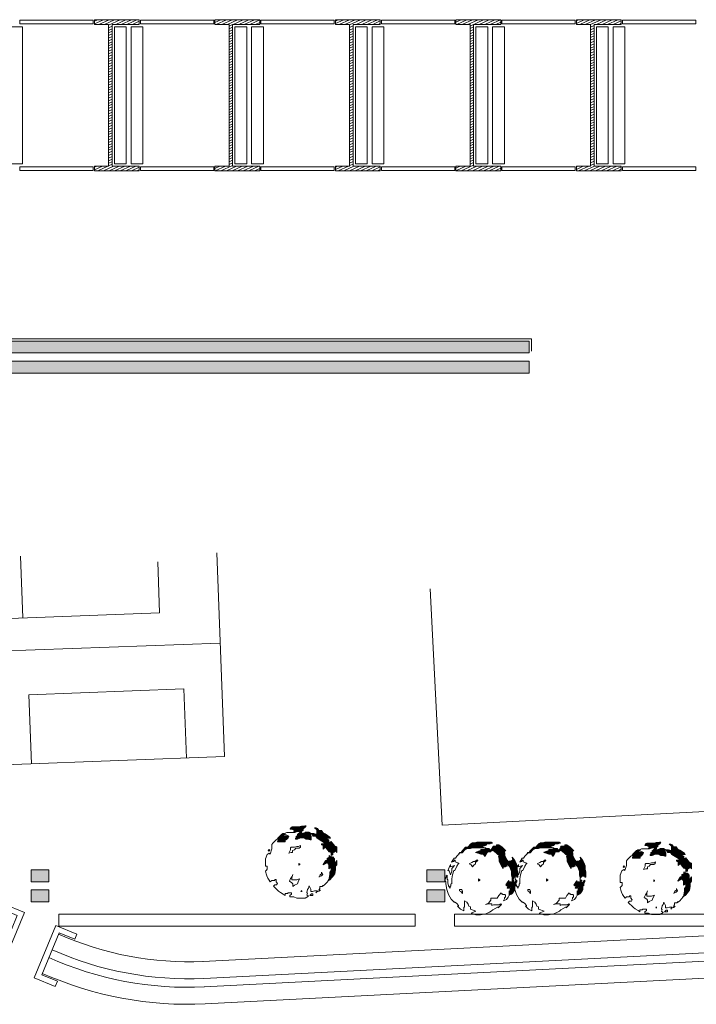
# Model space of a CAD drawing. Header units: millimetres. Extents: x -117530 to 51532, y -61772 to 24900.
# Tile 156 of 175: x -14446 to -8718, y -28950 to -20617. Entities that reach past the tile are written whole.
import ezdxf

# ---------------------------------------------------------------- set-up
doc = ezdxf.new("R2010")
doc.units = ezdxf.units.MM
doc.header["$LTSCALE"] = 254
doc.layers.add('drsn-maaiveld', color=7, linetype='Continuous', lineweight=0, true_color=0x0099ff)
for name, color, linetype, lineweight in [('HATCH_REACTORS', 7, 'Continuous', 0), ('LAYER21', 7, 'Continuous', 0), ('LAYER49', 7, 'Continuous', 0), ('LAYER90', 7, 'Continuous', 0)]:
    doc.layers.add(name, color=color, linetype=linetype, lineweight=lineweight)
pattern_1 = [(45.0000013, (10.607, -10.607), (10.60660195, -10.6066015), [])]
pattern_2 = [(25, (51640.213, -8690.187), (8.452365, -18.126156), [])]

# ---------------------------------------------------------------- blocks, each defined once
blk = doc.blocks.new('Group-1')
at = {"layer": 'HATCH_REACTORS', "linetype": 'Continuous', "lineweight": 0}
h = blk.add_hatch(dxfattribs=at)
h.set_pattern_fill('ARKEY_normaala_9_1', style=0, pattern_type=2)
h.set_pattern_definition(pattern_1)
h.paths.add_polyline_path([(-638940, -189028), (-638290, -189028), (-638290, -188884), (-638175, -188812), (-638059, -188683), (-637987, -188553), (-637999, -188548), (-638457, -188540), (-638388, -188318), (-638489, -188318), (-638590, -188390), (-638748, -188534), (-638863, -188649), (-638964, -188779), (-638969, -188798), (-638868, -188798), (-638940, -189028)])
h = blk.add_hatch(dxfattribs=at)
h.set_pattern_fill('ARKEY_normaala_9_1', style=0, pattern_type=2)
h.set_pattern_definition(pattern_1)
h.paths.add_polyline_path([(-634903, -189475), (-634803, -189590), (-634702, -189734), (-634572, -189866), (-634414, -189924), (-634409, -190120), (-634279, -190120), (-634279, -189948), (-634107, -189876), (-634107, -189703), (-633934, -189919), (-633934, -189444), (-634092, -189386), (-634222, -189254), (-634323, -189110), (-634423, -188995), (-634524, -189096), (-634596, -189168), (-634596, -189009), (-634596, -188865), (-634740, -188793), (-634740, -188707), (-634596, -188707), (-634467, -188707), (-634539, -188592), (-634711, -188491), (-634913, -188361), (-635115, -188232), (-635230, -188073), (-635463, -188073), (-635578, -187900), (-635693, -187828), (-635823, -187828), (-635679, -187958), (-635621, -188073), (-635621, -188376), (-635726, -188370), (-635895, -188318), (-636067, -188318), (-636283, -188217), (-636459, -188217), (-636571, -188217), (-636787, -188318), (-636960, -188318), (-636960, -188260), (-636888, -188203), (-636888, -188073), (-636787, -188073), (-636787, -187929), (-636629, -187800), (-636528, -187684), (-636869, -187693), (-637047, -187756), (-637695, -187756), (-637810, -187814), (-637884, -187944), (-637738, -187944), (-637637, -188016), (-637507, -188073), (-637609, -188236), (-637527, -188236), (-637325, -188164), (-637008, -188164), (-637109, -188280), (-637267, -188409), (-637267, -188553), (-637368, -188553), (-637368, -188683), (-637440, -188740), (-637440, -188798), (-637296, -188798), (-637051, -188697), (-636749, -188697), (-636547, -188798), (-636375, -188798), (-636187, -188856), (-636101, -188856), (-636101, -188553), (-636159, -188438), (-636303, -188308), (-636173, -188308), (-636058, -188380), (-635943, -188553), (-635710, -188553), (-635595, -188712), (-635393, -188841), (-635191, -188971), (-635019, -189072), (-634947, -189187), (-635220, -189187), (-635220, -189273), (-635076, -189345), (-635076, -189648), (-635004, -189576), (-634903, -189475)])
h = blk.add_hatch(dxfattribs=at)
h.set_pattern_fill('ARKEY_normaala_9_1', style=0, pattern_type=2)
h.set_pattern_definition(pattern_1)
h.paths.add_polyline_path([(-622467, -189525), (-621425, -189525), (-621483, -189506), (-621699, -189448), (-621468, -189362), (-621252, -189290), (-621252, -189204), (-620993, -189204), (-620862, -189138), (-620763, -189132), (-620878, -189045), (-621987, -189045), (-622217, -189117), (-622433, -189117), (-622594, -189189), (-622853, -189477), (-623026, -189477), (-623299, -189765), (-623415, -189938), (-623530, -189938), (-623605, -190062), (-623506, -189957), (-623333, -189957), (-623074, -189669), (-622913, -189597), (-622834, -189597), (-622697, -189597), (-622467, -189525)])
h = blk.add_hatch(dxfattribs=at)
h.set_pattern_fill('ARKEY_normaala_9_1', style=0, pattern_type=2)
h.set_pattern_definition(pattern_1)
h.paths.add_polyline_path([(-616707, -189525), (-615665, -189525), (-615723, -189506), (-615939, -189448), (-615708, -189362), (-615492, -189290), (-615492, -189204), (-615233, -189204), (-615102, -189138), (-615003, -189132), (-615118, -189045), (-616227, -189045), (-616457, -189117), (-616673, -189117), (-616834, -189189), (-617093, -189477), (-617266, -189477), (-617539, -189765), (-617655, -189938), (-617770, -189938), (-617845, -190062), (-617746, -189957), (-617573, -189957), (-617314, -189669), (-617153, -189597), (-617074, -189597), (-616937, -189597), (-616707, -189525)])
h = blk.add_hatch(dxfattribs=at)
h.set_pattern_fill('ARKEY_normaala_9_1', style=0, pattern_type=2)
h.set_pattern_definition(pattern_1)
h.paths.add_polyline_path([(-604875, -190857), (-604774, -190972), (-604673, -191116), (-604543, -191248), (-604385, -191306), (-604380, -191503), (-604251, -191503), (-604251, -191330), (-604078, -191258), (-604078, -191085), (-603905, -191301), (-603905, -190826), (-604063, -190768), (-604193, -190636), (-604294, -190492), (-604395, -190377), (-604495, -190478), (-604567, -190550), (-604567, -190392), (-604567, -190248), (-604711, -190176), (-604711, -190089), (-604567, -190089), (-604438, -190089), (-604510, -189974), (-604683, -189873), (-604884, -189744), (-605086, -189614), (-605201, -189456), (-605434, -189456), (-605549, -189283), (-605664, -189211), (-605794, -189211), (-605650, -189340), (-605592, -189456), (-605592, -189758), (-605697, -189752), (-605866, -189700), (-606039, -189700), (-606254, -189600), (-606430, -189600), (-606543, -189600), (-606759, -189700), (-606931, -189700), (-606931, -189643), (-606859, -189585), (-606859, -189456), (-606759, -189456), (-606759, -189312), (-606600, -189182), (-606499, -189067), (-606840, -189075), (-607018, -189139), (-607666, -189139), (-607781, -189196), (-607855, -189326), (-607709, -189326), (-607608, -189398), (-607479, -189456), (-607580, -189619), (-607498, -189619), (-607296, -189547), (-606979, -189547), (-607080, -189662), (-607239, -189792), (-607239, -189936), (-607339, -189936), (-607339, -190065), (-607411, -190123), (-607411, -190180), (-607267, -190180), (-607023, -190080), (-606720, -190080), (-606519, -190180), (-606346, -190180), (-606159, -190238), (-606072, -190238), (-606072, -189936), (-606130, -189820), (-606274, -189691), (-606144, -189691), (-606029, -189763), (-605914, -189936), (-605681, -189936), (-605566, -190094), (-605364, -190224), (-605163, -190353), (-604990, -190454), (-604918, -190569), (-605191, -190569), (-605191, -190656), (-605047, -190728), (-605047, -191030), (-604975, -190958), (-604875, -190857)])
h = blk.add_hatch(dxfattribs=at)
h.set_pattern_fill('ARKEY_normaala_9_1', style=0, pattern_type=2)
h.set_pattern_definition(pattern_1)
h.paths.add_polyline_path([(-621387, -190260), (-621185, -189885), (-620883, -189885), (-620883, -189770), (-620907, -189780), (-621051, -189578), (-621267, -189578), (-621243, -189612), (-621329, -189612), (-621473, -189684), (-621732, -189684), (-621732, -189770), (-621948, -189842), (-622179, -189928), (-621963, -189986), (-621747, -190058), (-621531, -190058), (-621387, -190260)])
h = blk.add_hatch(dxfattribs=at)
h.set_pattern_fill('ARKEY_normaala_9_1', style=0, pattern_type=2)
h.set_pattern_definition(pattern_1)
h.paths.add_polyline_path([(-619570, -190807), (-619339, -191097), (-619239, -191299), (-619138, -191544), (-619138, -191860), (-619080, -192062), (-619080, -192098), (-619018, -192028), (-618888, -191812), (-618888, -191928), (-618687, -191928), (-618687, -192028), (-618600, -192028), (-618600, -191582), (-618658, -191380), (-618658, -191064), (-618759, -190819), (-618859, -190617), (-619090, -190327), (-619032, -190603), (-619119, -190603), (-619205, -190660), (-619378, -190660), (-619378, -190790), (-619522, -190588), (-619623, -190370), (-619709, -190197), (-619709, -189981), (-619767, -189794), (-619623, -189794), (-619925, -189492), (-620230, -189290), (-620403, -189290), (-620403, -189405), (-620705, -189405), (-620907, -189780), (-620710, -189770), (-620405, -189972), (-620103, -190274), (-620247, -190274), (-620189, -190461), (-620189, -190677), (-620002, -191068), (-619858, -191270), (-619858, -191140), (-619685, -191140), (-619599, -191083), (-619529, -191083), (-619570, -190807)])
h = blk.add_hatch(dxfattribs=at)
h.set_pattern_fill('ARKEY_normaala_9_1', style=0, pattern_type=2)
h.set_pattern_definition(pattern_1)
h.paths.add_polyline_path([(-615627, -190260), (-615425, -189885), (-615123, -189885), (-615123, -189770), (-615147, -189780), (-615291, -189578), (-615507, -189578), (-615483, -189612), (-615569, -189612), (-615713, -189684), (-615972, -189684), (-615972, -189770), (-616188, -189842), (-616419, -189928), (-616203, -189986), (-615987, -190058), (-615771, -190058), (-615627, -190260)])
h = blk.add_hatch(dxfattribs=at)
h.set_pattern_fill('ARKEY_normaala_9_1', style=0, pattern_type=2)
h.set_pattern_definition(pattern_1)
h.paths.add_polyline_path([(-613810, -190807), (-613579, -191097), (-613479, -191299), (-613378, -191544), (-613378, -191860), (-613320, -192062), (-613320, -192098), (-613258, -192028), (-613128, -191812), (-613128, -191928), (-612927, -191928), (-612927, -192028), (-612840, -192028), (-612840, -191582), (-612898, -191380), (-612898, -191064), (-612999, -190819), (-613099, -190617), (-613330, -190327), (-613272, -190603), (-613359, -190603), (-613445, -190660), (-613618, -190660), (-613618, -190790), (-613762, -190588), (-613863, -190370), (-613949, -190197), (-613949, -189981), (-614007, -189794), (-613863, -189794), (-614165, -189492), (-614470, -189290), (-614643, -189290), (-614643, -189405), (-614945, -189405), (-615147, -189780), (-614950, -189770), (-614645, -189972), (-614343, -190274), (-614487, -190274), (-614429, -190461), (-614429, -190677), (-614242, -191068), (-614098, -191270), (-614098, -191140), (-613925, -191140), (-613839, -191083), (-613769, -191083), (-613810, -190807)])
h = blk.add_hatch(dxfattribs=at)
h.set_pattern_fill('ARKEY_normaala_9_1', style=0, pattern_type=2)
h.set_pattern_definition(pattern_1)
h.paths.add_polyline_path([(-608911, -190411), (-608261, -190411), (-608261, -190267), (-608146, -190195), (-608031, -190065), (-607959, -189936), (-607971, -189931), (-608429, -189922), (-608359, -189700), (-608460, -189700), (-608561, -189772), (-608719, -189916), (-608835, -190032), (-608935, -190161), (-608940, -190180), (-608839, -190180), (-608911, -190411)])
h = blk.add_hatch(dxfattribs=at)
h.set_pattern_fill('ARKEY_normaala_9_1', style=0, pattern_type=2)
h.set_pattern_definition(pattern_1)
h.paths.add_polyline_path([(-634414, -191450), (-634529, -191580), (-634529, -191868), (-634594, -192212), (-634658, -192303), (-634481, -192196), (-634279, -191966), (-634107, -191721), (-634049, -191388), (-634049, -191100), (-633934, -190970), (-633934, -190596), (-633991, -190682), (-634049, -190783), (-634135, -190840), (-634135, -190452), (-634279, -190293), (-634414, -190375), (-634414, -190500), (-634414, -190399), (-634587, -190200), (-634587, -190356), (-634759, -190428), (-634759, -190600), (-634889, -190600), (-635091, -190975), (-634759, -190773), (-634615, -190932), (-634615, -191090), (-634615, -191320), (-634529, -191263), (-634471, -191162), (-634414, -191076), (-634414, -191248), (-634414, -191450)])
h = blk.add_hatch(dxfattribs=at)
h.set_pattern_fill('ARKEY_normaala_9_1', style=0, pattern_type=2)
h.set_pattern_definition(pattern_1)
h.paths.add_polyline_path([(-604385, -192832), (-604500, -192962), (-604500, -193250), (-604565, -193594), (-604629, -193685), (-604452, -193579), (-604251, -193348), (-604078, -193104), (-604020, -192770), (-604020, -192482), (-603905, -192352), (-603905, -191978), (-603963, -192064), (-604020, -192165), (-604107, -192223), (-604107, -191834), (-604251, -191676), (-604385, -191757), (-604385, -191882), (-604385, -191781), (-604558, -191583), (-604558, -191738), (-604731, -191810), (-604731, -191983), (-604860, -191983), (-605062, -192357), (-604731, -192156), (-604587, -192314), (-604587, -192472), (-604587, -192703), (-604500, -192645), (-604443, -192544), (-604385, -192458), (-604385, -192631), (-604385, -192832)])
h = blk.add_hatch(dxfattribs=at)
h.set_pattern_fill('ARKEY_normaala_9_1', style=0, pattern_type=2)
h.set_pattern_definition(pattern_1)
h.paths.add_polyline_path([(-619167, -192868), (-619257, -193010), (-619234, -193010), (-619176, -193068), (-619176, -193212), (-619248, -193284), (-619248, -193370), (-619339, -193538), (-619090, -193413), (-618960, -193226), (-618859, -193068), (-618859, -192691), (-618787, -192748), (-618787, -192547), (-618687, -192388), (-618687, -192259), (-618845, -192374), (-618845, -192475), (-619032, -192475), (-618946, -192259), (-619061, -192259), (-619080, -192240), (-619080, -192508), (-619167, -192508), (-619167, -192408), (-619368, -192408), (-619368, -192292), (-619498, -192508), (-619627, -192652), (-619541, -192739), (-619426, -192739), (-619512, -192955), (-619325, -192955), (-619325, -192854), (-619167, -192739), (-619167, -192868)])
h = blk.add_hatch(dxfattribs=at)
h.set_pattern_fill('ARKEY_normaala_9_1', style=0, pattern_type=2)
h.set_pattern_definition(pattern_1)
h.paths.add_polyline_path([(-613407, -192868), (-613497, -193010), (-613474, -193010), (-613416, -193068), (-613416, -193212), (-613488, -193284), (-613488, -193370), (-613579, -193538), (-613330, -193413), (-613200, -193226), (-613099, -193068), (-613099, -192691), (-613027, -192748), (-613027, -192547), (-612927, -192388), (-612927, -192259), (-613085, -192374), (-613085, -192475), (-613272, -192475), (-613186, -192259), (-613301, -192259), (-613320, -192240), (-613320, -192508), (-613407, -192508), (-613407, -192408), (-613608, -192408), (-613608, -192292), (-613738, -192508), (-613867, -192652), (-613781, -192739), (-613666, -192739), (-613752, -192955), (-613565, -192955), (-613565, -192854), (-613407, -192739), (-613407, -192868)])
at = {"layer": 'HATCH_REACTORS', "color": 17, "lineweight": 0, "flags": 128}
for points in [[(-638940, -189028), (-638290, -189028), (-638290, -188884), (-638175, -188812), (-638059, -188683), (-637987, -188553), (-637999, -188548), (-638457, -188540), (-638388, -188318), (-638489, -188318), (-638590, -188390), (-638748, -188534), (-638863, -188649), (-638964, -188779), (-638969, -188798), (-638868, -188798), (-638940, -189028)], [(-634903, -189475), (-634803, -189590), (-634702, -189734), (-634572, -189866), (-634414, -189924), (-634409, -190120), (-634279, -190120), (-634279, -189948), (-634107, -189876), (-634107, -189703), (-633934, -189919), (-633934, -189444), (-634092, -189386), (-634222, -189254), (-634323, -189110), (-634423, -188995), (-634524, -189096), (-634596, -189168), (-634596, -189009), (-634596, -188865), (-634740, -188793), (-634740, -188707), (-634596, -188707), (-634467, -188707), (-634539, -188592), (-634711, -188491), (-634913, -188361), (-635115, -188232), (-635230, -188073), (-635463, -188073), (-635578, -187900), (-635693, -187828), (-635823, -187828), (-635679, -187958), (-635621, -188073), (-635621, -188376), (-635726, -188370), (-635895, -188318), (-636067, -188318), (-636283, -188217), (-636459, -188217), (-636571, -188217), (-636787, -188318), (-636960, -188318), (-636960, -188260), (-636888, -188203), (-636888, -188073), (-636787, -188073), (-636787, -187929), (-636629, -187800), (-636528, -187684), (-636869, -187693), (-637047, -187756), (-637695, -187756), (-637810, -187814), (-637884, -187944), (-637738, -187944), (-637637, -188016), (-637507, -188073), (-637609, -188236), (-637527, -188236), (-637325, -188164), (-637008, -188164), (-637109, -188280), (-637267, -188409), (-637267, -188553), (-637368, -188553), (-637368, -188683), (-637440, -188740), (-637440, -188798), (-637296, -188798), (-637051, -188697), (-636749, -188697), (-636547, -188798), (-636375, -188798), (-636187, -188856), (-636101, -188856), (-636101, -188553), (-636159, -188438), (-636303, -188308), (-636173, -188308), (-636058, -188380), (-635943, -188553), (-635710, -188553), (-635595, -188712), (-635393, -188841), (-635191, -188971), (-635019, -189072), (-634947, -189187), (-635220, -189187), (-635220, -189273), (-635076, -189345), (-635076, -189648), (-635004, -189576), (-634903, -189475)], [(-622467, -189525), (-621425, -189525), (-621483, -189506), (-621699, -189448), (-621468, -189362), (-621252, -189290), (-621252, -189204), (-620993, -189204), (-620862, -189138), (-620763, -189132), (-620878, -189045), (-621987, -189045), (-622217, -189117), (-622433, -189117), (-622594, -189189), (-622853, -189477), (-623026, -189477), (-623299, -189765), (-623415, -189938), (-623530, -189938), (-623605, -190062), (-623506, -189957), (-623333, -189957), (-623074, -189669), (-622913, -189597), (-622834, -189597), (-622697, -189597), (-622467, -189525)], [(-616707, -189525), (-615665, -189525), (-615723, -189506), (-615939, -189448), (-615708, -189362), (-615492, -189290), (-615492, -189204), (-615233, -189204), (-615102, -189138), (-615003, -189132), (-615118, -189045), (-616227, -189045), (-616457, -189117), (-616673, -189117), (-616834, -189189), (-617093, -189477), (-617266, -189477), (-617539, -189765), (-617655, -189938), (-617770, -189938), (-617845, -190062), (-617746, -189957), (-617573, -189957), (-617314, -189669), (-617153, -189597), (-617074, -189597), (-616937, -189597), (-616707, -189525)], [(-604875, -190857), (-604774, -190972), (-604673, -191116), (-604543, -191248), (-604385, -191306), (-604380, -191503), (-604251, -191503), (-604251, -191330), (-604078, -191258), (-604078, -191085), (-603905, -191301), (-603905, -190826), (-604063, -190768), (-604193, -190636), (-604294, -190492), (-604395, -190377), (-604495, -190478), (-604567, -190550), (-604567, -190392), (-604567, -190248), (-604711, -190176), (-604711, -190089), (-604567, -190089), (-604438, -190089), (-604510, -189974), (-604683, -189873), (-604884, -189744), (-605086, -189614), (-605201, -189456), (-605434, -189456), (-605549, -189283), (-605664, -189211), (-605794, -189211), (-605650, -189340), (-605592, -189456), (-605592, -189758), (-605697, -189752), (-605866, -189700), (-606039, -189700), (-606254, -189600), (-606430, -189600), (-606543, -189600), (-606759, -189700), (-606931, -189700), (-606931, -189643), (-606859, -189585), (-606859, -189456), (-606759, -189456), (-606759, -189312), (-606600, -189182), (-606499, -189067), (-606840, -189075), (-607018, -189139), (-607666, -189139), (-607781, -189196), (-607855, -189326), (-607709, -189326), (-607608, -189398), (-607479, -189456), (-607580, -189619), (-607498, -189619), (-607296, -189547), (-606979, -189547), (-607080, -189662), (-607239, -189792), (-607239, -189936), (-607339, -189936), (-607339, -190065), (-607411, -190123), (-607411, -190180), (-607267, -190180), (-607023, -190080), (-606720, -190080), (-606519, -190180), (-606346, -190180), (-606159, -190238), (-606072, -190238), (-606072, -189936), (-606130, -189820), (-606274, -189691), (-606144, -189691), (-606029, -189763), (-605914, -189936), (-605681, -189936), (-605566, -190094), (-605364, -190224), (-605163, -190353), (-604990, -190454), (-604918, -190569), (-605191, -190569), (-605191, -190656), (-605047, -190728), (-605047, -191030), (-604975, -190958), (-604875, -190857)], [(-621387, -190260), (-621185, -189885), (-620883, -189885), (-620883, -189770), (-620907, -189780), (-621051, -189578), (-621267, -189578), (-621243, -189612), (-621329, -189612), (-621473, -189684), (-621732, -189684), (-621732, -189770), (-621948, -189842), (-622179, -189928), (-621963, -189986), (-621747, -190058), (-621531, -190058), (-621387, -190260)], [(-619570, -190807), (-619339, -191097), (-619239, -191299), (-619138, -191544), (-619138, -191860), (-619080, -192062), (-619080, -192098), (-619018, -192028), (-618888, -191812), (-618888, -191928), (-618687, -191928), (-618687, -192028), (-618600, -192028), (-618600, -191582), (-618658, -191380), (-618658, -191064), (-618759, -190819), (-618859, -190617), (-619090, -190327), (-619032, -190603), (-619119, -190603), (-619205, -190660), (-619378, -190660), (-619378, -190790), (-619522, -190588), (-619623, -190370), (-619709, -190197), (-619709, -189981), (-619767, -189794), (-619623, -189794), (-619925, -189492), (-620230, -189290), (-620403, -189290), (-620403, -189405), (-620705, -189405), (-620907, -189780), (-620710, -189770), (-620405, -189972), (-620103, -190274), (-620247, -190274), (-620189, -190461), (-620189, -190677), (-620002, -191068), (-619858, -191270), (-619858, -191140), (-619685, -191140), (-619599, -191083), (-619529, -191083), (-619570, -190807)], [(-615627, -190260), (-615425, -189885), (-615123, -189885), (-615123, -189770), (-615147, -189780), (-615291, -189578), (-615507, -189578), (-615483, -189612), (-615569, -189612), (-615713, -189684), (-615972, -189684), (-615972, -189770), (-616188, -189842), (-616419, -189928), (-616203, -189986), (-615987, -190058), (-615771, -190058), (-615627, -190260)], [(-613810, -190807), (-613579, -191097), (-613479, -191299), (-613378, -191544), (-613378, -191860), (-613320, -192062), (-613320, -192098), (-613258, -192028), (-613128, -191812), (-613128, -191928), (-612927, -191928), (-612927, -192028), (-612840, -192028), (-612840, -191582), (-612898, -191380), (-612898, -191064), (-612999, -190819), (-613099, -190617), (-613330, -190327), (-613272, -190603), (-613359, -190603), (-613445, -190660), (-613618, -190660), (-613618, -190790), (-613762, -190588), (-613863, -190370), (-613949, -190197), (-613949, -189981), (-614007, -189794), (-613863, -189794), (-614165, -189492), (-614470, -189290), (-614643, -189290), (-614643, -189405), (-614945, -189405), (-615147, -189780), (-614950, -189770), (-614645, -189972), (-614343, -190274), (-614487, -190274), (-614429, -190461), (-614429, -190677), (-614242, -191068), (-614098, -191270), (-614098, -191140), (-613925, -191140), (-613839, -191083), (-613769, -191083), (-613810, -190807)], [(-608911, -190411), (-608261, -190411), (-608261, -190267), (-608146, -190195), (-608031, -190065), (-607959, -189936), (-607971, -189931), (-608429, -189922), (-608359, -189700), (-608460, -189700), (-608561, -189772), (-608719, -189916), (-608835, -190032), (-608935, -190161), (-608940, -190180), (-608839, -190180), (-608911, -190411)], [(-634414, -191450), (-634529, -191580), (-634529, -191868), (-634594, -192212), (-634658, -192303), (-634481, -192196), (-634279, -191966), (-634107, -191721), (-634049, -191388), (-634049, -191100), (-633934, -190970), (-633934, -190596), (-633991, -190682), (-634049, -190783), (-634135, -190840), (-634135, -190452), (-634279, -190293), (-634414, -190375), (-634414, -190500), (-634414, -190399), (-634587, -190200), (-634587, -190356), (-634759, -190428), (-634759, -190600), (-634889, -190600), (-635091, -190975), (-634759, -190773), (-634615, -190932), (-634615, -191090), (-634615, -191320), (-634529, -191263), (-634471, -191162), (-634414, -191076), (-634414, -191248), (-634414, -191450)], [(-604385, -192832), (-604500, -192962), (-604500, -193250), (-604565, -193594), (-604629, -193685), (-604452, -193579), (-604251, -193348), (-604078, -193104), (-604020, -192770), (-604020, -192482), (-603905, -192352), (-603905, -191978), (-603963, -192064), (-604020, -192165), (-604107, -192223), (-604107, -191834), (-604251, -191676), (-604385, -191757), (-604385, -191882), (-604385, -191781), (-604558, -191583), (-604558, -191738), (-604731, -191810), (-604731, -191983), (-604860, -191983), (-605062, -192357), (-604731, -192156), (-604587, -192314), (-604587, -192472), (-604587, -192703), (-604500, -192645), (-604443, -192544), (-604385, -192458), (-604385, -192631), (-604385, -192832)], [(-619167, -192868), (-619257, -193010), (-619234, -193010), (-619176, -193068), (-619176, -193212), (-619248, -193284), (-619248, -193370), (-619339, -193538), (-619090, -193413), (-618960, -193226), (-618859, -193068), (-618859, -192691), (-618787, -192748), (-618787, -192547), (-618687, -192388), (-618687, -192259), (-618845, -192374), (-618845, -192475), (-619032, -192475), (-618946, -192259), (-619061, -192259), (-619080, -192240), (-619080, -192508), (-619167, -192508), (-619167, -192408), (-619368, -192408), (-619368, -192292), (-619498, -192508), (-619627, -192652), (-619541, -192739), (-619426, -192739), (-619512, -192955), (-619325, -192955), (-619325, -192854), (-619167, -192739), (-619167, -192868)], [(-613407, -192868), (-613497, -193010), (-613474, -193010), (-613416, -193068), (-613416, -193212), (-613488, -193284), (-613488, -193370), (-613579, -193538), (-613330, -193413), (-613200, -193226), (-613099, -193068), (-613099, -192691), (-613027, -192748), (-613027, -192547), (-612927, -192388), (-612927, -192259), (-613085, -192374), (-613085, -192475), (-613272, -192475), (-613186, -192259), (-613301, -192259), (-613320, -192240), (-613320, -192508), (-613407, -192508), (-613407, -192408), (-613608, -192408), (-613608, -192292), (-613738, -192508), (-613867, -192652), (-613781, -192739), (-613666, -192739), (-613752, -192955), (-613565, -192955), (-613565, -192854), (-613407, -192739), (-613407, -192868)]]:
    blk.add_lwpolyline(points, close=True, dxfattribs=at)
at = {"layer": 'LAYER21', "color": 17, "linetype": 'Continuous', "lineweight": 0}
for p, q in [((-660498, -170083, -28800), (-660693, -164840, -28800)), ((-625023, -187609, -28800), (-626043, -167621, -28800)), ((-643800, -172202, -28800), (-675657, -173383, -28800)), ((-625023, -187609, -28800), (-529148, -182716, -28800)), ((-639833, -190096, -28800), (-639977, -190456, -28800)), ((-609804, -191479, -28800), (-609948, -191839, -28800)), ((-527632, -193121, -28800), (-645260, -199148, -28800)), ((-527632, -194563, -28800), (-645186, -200587, -28800)), ((-527632, -195284, -28800), (-645149, -201306, -28800)), ((-527632, -196725, -28800), (-645076, -202744, -28800))]:
    blk.add_line(p, q, dxfattribs=at)
at = {"layer": 'LAYER21', "color": 17, "linetype": 'Continuous', "lineweight": 0, "flags": 128}
for points in [[(-670306, -182810), (-643444, -181814), (-644083, -164570)], [(-649089, -165322), (-648929, -169654), (-672068, -170512), (-672271, -165048)], [(-646658, -181933), (-646875, -176091), (-659998, -176577), (-659782, -182420)], [(-636331, -193612), (-636475, -193512), (-636418, -193396), (-636475, -193324), (-636418, -193065), (-636331, -192936), (-636274, -192748), (-636144, -193022), (-636144, -193238), (-636000, -193238), (-635811, -193180), (-635566, -193180), (-635695, -193353), (-635625, -193259), (-635451, -193195), (-635321, -193108), (-635451, -193108), (-635364, -192979), (-635364, -192806), (-635177, -192806), (-635119, -192691), (-635177, -192806), (-634961, -192676), (-634759, -192446), (-634587, -192201), (-634529, -191868), (-634529, -191580), (-634414, -191450), (-634414, -191076), (-634471, -191162), (-634529, -191263), (-634615, -191320), (-634615, -190932), (-634759, -190773), (-635091, -190975), (-634889, -190600), (-634759, -190600), (-634759, -190428), (-634587, -190356), (-634587, -190183), (-634414, -190399), (-634414, -190500), (-634414, -189924), (-634572, -189866), (-634702, -189734), (-634803, -189590), (-634903, -189475), (-635004, -189576), (-635076, -189648), (-635076, -189345), (-635220, -189273), (-635220, -189187), (-634947, -189187), (-635019, -189072), (-635191, -188971), (-635595, -188712), (-635710, -188553), (-635943, -188553), (-636058, -188380), (-636173, -188308), (-636303, -188308), (-636159, -188438), (-636101, -188553), (-636101, -188856), (-636187, -188856), (-636375, -188798), (-636547, -188798), (-636749, -188697), (-637051, -188697), (-637267, -188798), (-637440, -188798), (-637440, -188740), (-637368, -188683), (-637368, -188553), (-637267, -188553), (-637267, -188409), (-637109, -188280), (-637008, -188164), (-637325, -188164), (-637527, -188236), (-638175, -188236), (-638290, -188294), (-638364, -188424), (-638218, -188424), (-638117, -188496), (-637987, -188553), (-638059, -188683), (-638175, -188812), (-638290, -188884), (-638290, -189028), (-638940, -189028), (-638868, -188798), (-638969, -188798), (-639070, -188870), (-639228, -189014), (-639343, -189129), (-639444, -189259), (-639444, -189633), (-639574, -190082), (-639660, -189981), (-639833, -190096)], [(-639660, -189662), (-639732, -189751), (-639675, -189823), (-639603, -189734), (-639660, -189662)], [(-636994, -189345), (-637167, -189417), (-637325, -189417), (-637527, -189489), (-637800, -189489), (-637858, -189547), (-637858, -189705), (-637987, -189996), (-637800, -189924), (-637671, -189924), (-637671, -189765), (-637512, -189691), (-637411, -189561), (-637123, -189561), (-637008, -189475), (-636994, -189345)], [(-622567, -195060), (-622164, -195218), (-621775, -195218), (-621329, -195132), (-620998, -194988), (-620998, -194988), (-620854, -194887), (-620724, -194772), (-620275, -194541), (-620275, -194599), (-619987, -194325), (-620059, -194268), (-620175, -194354), (-620667, -194354), (-620796, -194426), (-620796, -194282), (-621041, -194282), (-621343, -194340), (-621099, -194210), (-620883, -193965), (-620883, -193792), (-620347, -193792), (-620218, -193576), (-620016, -193329), (-620016, -193430), (-619915, -193430), (-619915, -193490), (-619714, -193490), (-619656, -193548), (-619656, -193692), (-619728, -193764), (-619728, -193850), (-619829, -194023), (-619570, -193893), (-619440, -193706), (-619339, -193548), (-619339, -193171), (-619267, -193228), (-619267, -193027), (-619167, -192868), (-619167, -192739), (-619325, -192854), (-619325, -192955), (-619512, -192955), (-619426, -192739), (-619541, -192739), (-619627, -192652), (-619498, -192508), (-619368, -192292), (-619368, -192408), (-619167, -192408), (-619167, -192508), (-619080, -192508), (-619080, -192062), (-619138, -191860), (-619138, -191788), (-619138, -191544), (-619239, -191299), (-619339, -191097), (-619570, -190807), (-619512, -191083), (-619599, -191083), (-619685, -191140), (-619858, -191140), (-619858, -191270), (-620002, -191068), (-620189, -190677), (-620189, -190461), (-620247, -190274), (-620103, -190274), (-620405, -189972), (-620710, -189770), (-620883, -189770), (-620883, -189885), (-621185, -189885), (-621387, -190260), (-621531, -190058), (-621747, -190058), (-621963, -189986), (-622179, -189928), (-621948, -189842), (-621732, -189770), (-621732, -189684), (-621473, -189684), (-621329, -189612), (-621243, -189612), (-621358, -189525), (-622467, -189525), (-622697, -189597), (-622913, -189597), (-623074, -189669), (-623333, -189957), (-623506, -189957), (-623779, -190245), (-623895, -190418), (-624010, -190418), (-624211, -190749), (-624053, -190677), (-623981, -190591), (-623909, -190591), (-623909, -190706), (-623693, -190792), (-623635, -190850)], [(-616807, -195060), (-616404, -195218), (-616015, -195218), (-615569, -195132), (-615238, -194988), (-615238, -194988), (-615094, -194887), (-614964, -194772), (-614515, -194541), (-614515, -194599), (-614227, -194325), (-614299, -194268), (-614415, -194354), (-614907, -194354), (-615036, -194426), (-615036, -194282), (-615281, -194282), (-615583, -194340), (-615339, -194210), (-615123, -193965), (-615123, -193792), (-614587, -193792), (-614458, -193576), (-614256, -193329), (-614256, -193430), (-614155, -193430), (-614155, -193490), (-613954, -193490), (-613896, -193548), (-613896, -193692), (-613968, -193764), (-613968, -193850), (-614069, -194023), (-613810, -193893), (-613680, -193706), (-613579, -193548), (-613579, -193171), (-613507, -193228), (-613507, -193027), (-613407, -192868), (-613407, -192739), (-613565, -192854), (-613565, -192955), (-613752, -192955), (-613666, -192739), (-613781, -192739), (-613867, -192652), (-613738, -192508), (-613608, -192292), (-613608, -192408), (-613407, -192408), (-613407, -192508), (-613320, -192508), (-613320, -192062), (-613378, -191860), (-613378, -191788), (-613378, -191544), (-613479, -191299), (-613579, -191097), (-613810, -190807), (-613752, -191083), (-613839, -191083), (-613925, -191140), (-614098, -191140), (-614098, -191270), (-614242, -191068), (-614429, -190677), (-614429, -190461), (-614487, -190274), (-614343, -190274), (-614645, -189972), (-614950, -189770), (-615123, -189770), (-615123, -189885), (-615425, -189885), (-615627, -190260), (-615771, -190058), (-615987, -190058), (-616203, -189986), (-616419, -189928), (-616188, -189842), (-615972, -189770), (-615972, -189684), (-615713, -189684), (-615569, -189612), (-615483, -189612), (-615598, -189525), (-616707, -189525), (-616937, -189597), (-617153, -189597), (-617314, -189669), (-617573, -189957), (-617746, -189957), (-618019, -190245), (-618135, -190418), (-618250, -190418), (-618451, -190749), (-618293, -190677), (-618221, -190591), (-618149, -190591), (-618149, -190706), (-617933, -190792), (-617875, -190850)], [(-606303, -194995), (-606447, -194894), (-606389, -194779), (-606447, -194707), (-606389, -194448), (-606303, -194318), (-606245, -194131), (-606115, -194404), (-606115, -194620), (-605971, -194620), (-605782, -194563), (-605537, -194563), (-605667, -194736), (-605596, -194642), (-605422, -194577), (-605292, -194491), (-605422, -194491), (-605335, -194361), (-605335, -194188), (-605148, -194188), (-605091, -194073), (-605148, -194188), (-604932, -194059), (-604731, -193828), (-604558, -193584), (-604500, -193250), (-604500, -192962), (-604385, -192832), (-604385, -192458), (-604443, -192544), (-604500, -192645), (-604587, -192703), (-604587, -192314), (-604731, -192156), (-605062, -192357), (-604860, -191983), (-604731, -191983), (-604731, -191810), (-604558, -191738), (-604558, -191565), (-604385, -191781), (-604385, -191882), (-604385, -191306), (-604543, -191248), (-604673, -191116), (-604774, -190972), (-604875, -190857), (-604975, -190958), (-605047, -191030), (-605047, -190728), (-605191, -190656), (-605191, -190569), (-604918, -190569), (-604990, -190454), (-605163, -190353), (-605566, -190094), (-605681, -189936), (-605914, -189936), (-606029, -189763), (-606144, -189691), (-606274, -189691), (-606130, -189820), (-606072, -189936), (-606072, -190238), (-606159, -190238), (-606346, -190180), (-606519, -190180), (-606720, -190080), (-607023, -190080), (-607239, -190180), (-607411, -190180), (-607411, -190123), (-607339, -190065), (-607339, -189936), (-607239, -189936), (-607239, -189792), (-607080, -189662), (-606979, -189547), (-607296, -189547), (-607498, -189619), (-608146, -189619), (-608261, -189676), (-608335, -189806), (-608189, -189806), (-608088, -189878), (-607959, -189936), (-608031, -190065), (-608146, -190195), (-608261, -190267), (-608261, -190411), (-608911, -190411), (-608839, -190180), (-608940, -190180), (-609041, -190252), (-609199, -190396), (-609315, -190512), (-609415, -190641), (-609415, -191016), (-609545, -191464), (-609631, -191364), (-609804, -191479)], [(-639977, -190456), (-639977, -191076), (-639819, -191076), (-639819, -191349), (-639891, -191421), (-639963, -191522), (-639905, -191724), (-639847, -191896), (-639775, -192098), (-639660, -192259), (-639559, -192417), (-639430, -192288), (-639171, -192288), (-639171, -192201), (-639070, -192201), (-639070, -192417), (-638955, -192561), (-639027, -192676), (-639171, -192676), (-639300, -192777), (-639156, -192921), (-639027, -193036), (-638854, -193195), (-638695, -193310), (-638465, -193468), (-638307, -193555), (-638307, -193411), (-638103, -193411), (-638045, -193339), (-637757, -193339), (-637757, -193468), (-637901, -193569), (-637901, -193670), (-637570, -193670), (-637325, -193800), (-636619, -193800), (-636331, -193612)], [(-622452, -191155), (-622323, -191011), (-622193, -190879), (-622193, -190778), (-622006, -190605), (-622063, -190548), (-622236, -190677), (-622366, -190677), (-622495, -190778), (-622726, -190879), (-622567, -190980), (-622452, -191155)], [(-616692, -191155), (-616563, -191011), (-616433, -190879), (-616433, -190778), (-616246, -190605), (-616303, -190548), (-616476, -190677), (-616606, -190677), (-616735, -190778), (-616966, -190879), (-616807, -190980), (-616692, -191155)], [(-606965, -190728), (-607138, -190800), (-607296, -190800), (-607498, -190872), (-607771, -190872), (-607829, -190929), (-607829, -191088), (-607959, -191378), (-607771, -191306), (-607642, -191306), (-607642, -191148), (-607483, -191073), (-607383, -190944), (-607095, -190944), (-606979, -190857), (-606965, -190728)], [(-637138, -190860), (-637138, -191004), (-637066, -190968), (-637066, -190888), (-637138, -190860)], [(-635220, -191594), (-635220, -191738), (-635335, -191824), (-635393, -191983), (-635465, -191983), (-635235, -191896), (-635119, -191781), (-635220, -191594)], [(-623578, -190850), (-623635, -190850), (-623779, -191083), (-623952, -191443), (-624039, -191443), (-624139, -191817), (-624197, -192148), (-624197, -192552), (-624269, -192609), (-624269, -192753), (-624327, -192811), (-624327, -192955), (-624485, -192753), (-624543, -192508), (-624543, -192220), (-624600, -192220), (-624600, -192220), (-624600, -191846), (-624687, -191904), (-624687, -192019), (-624773, -192148), (-624773, -192379), (-624701, -192379), (-624701, -192580), (-624701, -192580), (-624615, -193070), (-624471, -193490), (-624255, -193879), (-623967, -194167), (-623967, -194109), (-623779, -194253), (-623635, -194426), (-623635, -194484), (-623707, -194484), (-623707, -194484), (-623463, -194714), (-623189, -194872), (-623189, -194556), (-623131, -194556), (-623131, -194023), (-622927, -194124), (-622812, -194296), (-622755, -194469), (-622611, -194541), (-622611, -194728), (-622150, -194901), (-622567, -195060)], [(-624312, -191817), (-624197, -191515), (-624197, -191284), (-623981, -191040), (-624298, -191155), (-624298, -190936), (-624427, -191198), (-624528, -191486), (-624456, -191428), (-624384, -191558), (-624312, -191817)], [(-617818, -190850), (-617875, -190850), (-618019, -191083), (-618192, -191443), (-618279, -191443), (-618379, -191817), (-618437, -192148), (-618437, -192552), (-618509, -192609), (-618509, -192753), (-618567, -192811), (-618567, -192955), (-618725, -192753), (-618783, -192508), (-618783, -192220), (-618840, -192220), (-618840, -192220), (-618840, -191846), (-618927, -191904), (-618927, -192019), (-619013, -192148), (-619013, -192379), (-618941, -192379), (-618941, -192580), (-618941, -192580), (-618855, -193070), (-618711, -193490), (-618495, -193879), (-618207, -194167), (-618207, -194109), (-618019, -194253), (-617875, -194426), (-617875, -194484), (-617947, -194484), (-617947, -194484), (-617703, -194714), (-617429, -194872), (-617429, -194556), (-617371, -194556), (-617371, -194023), (-617167, -194124), (-617052, -194296), (-616995, -194469), (-616851, -194541), (-616851, -194728), (-616390, -194901), (-616807, -195060)], [(-618552, -191817), (-618437, -191515), (-618437, -191284), (-618221, -191040), (-618538, -191155), (-618538, -190936), (-618667, -191198), (-618768, -191486), (-618696, -191428), (-618624, -191558), (-618552, -191817)], [(-609631, -191044), (-609703, -191133), (-609646, -191205), (-609574, -191116), (-609631, -191044)], [(-637656, -191781), (-637714, -191954), (-637843, -192141), (-637930, -192360), (-637728, -192504), (-637656, -192576), (-637656, -192820), (-637527, -192691), (-637267, -192576), (-637210, -192403), (-637080, -192170), (-637325, -192230), (-637728, -192230), (-637728, -192112), (-637714, -191954)], [(-621934, -192148), (-621934, -192350), (-621833, -192278), (-621833, -192206), (-621934, -192148)], [(-616174, -192148), (-616174, -192350), (-616073, -192278), (-616073, -192206), (-616174, -192148)], [(-609948, -191839), (-609948, -192458), (-609790, -192458), (-609790, -192732), (-609862, -192804), (-609934, -192904), (-609876, -193106), (-609819, -193279), (-609747, -193480), (-609631, -193641), (-609531, -193800), (-609401, -193670), (-609142, -193670), (-609142, -193584), (-609041, -193584), (-609041, -193800), (-608926, -193944), (-608998, -194059), (-609142, -194059), (-609271, -194160), (-609127, -194304), (-608998, -194419), (-608825, -194577), (-608667, -194692), (-608436, -194851), (-608278, -194937), (-608278, -194793), (-608074, -194793), (-608016, -194721), (-607728, -194721), (-607728, -194851), (-607872, -194952), (-607872, -195052), (-607541, -195052), (-607296, -195182), (-606591, -195182), (-606303, -194995)], [(-607109, -192242), (-607109, -192386), (-607037, -192350), (-607037, -192271), (-607109, -192242)], [(-636893, -193137), (-636965, -193224), (-636864, -193224), (-636864, -193224)], [(-623362, -193070), (-623535, -193070), (-623535, -193171), (-623434, -193243), (-623290, -193387), (-623290, -193228), (-623362, -193070)], [(-617602, -193070), (-617775, -193070), (-617775, -193171), (-617674, -193243), (-617530, -193387), (-617530, -193228), (-617602, -193070)], [(-607627, -193164), (-607685, -193336), (-607815, -193524), (-607901, -193742), (-607699, -193886), (-607627, -193958), (-607627, -194203), (-607498, -194073), (-607239, -193958), (-607181, -193785), (-607051, -193552), (-607296, -193612), (-607699, -193612), (-607699, -193495), (-607685, -193336)], [(-605191, -192976), (-605191, -193120), (-605307, -193207), (-605364, -193365), (-605436, -193365), (-605206, -193279), (-605091, -193164), (-605191, -192976)], [(-636216, -193555), (-636087, -193555), (-636087, -193555), (-635957, -193555), (-635957, -193440), (-636072, -193440), (-636216, -193555)], [(-663974, -198701), (-662199, -199433), (-660368, -194996), (-662143, -194264), (-662326, -194708), (-660995, -195257), (-662460, -198806), (-663791, -198257), (-663974, -198701)], [(-606864, -194520), (-606936, -194606), (-606835, -194606), (-606835, -194606)], [(-606187, -194937), (-606058, -194937), (-606058, -194937), (-605928, -194937), (-605928, -194822), (-606043, -194822), (-606187, -194937)], [(-657762, -201264), (-659537, -200532), (-657706, -196094), (-655931, -196827), (-656114, -197270), (-657446, -196721), (-658910, -200271), (-657579, -200820), (-657762, -201264)]]:
    blk.add_lwpolyline(points, dxfattribs=at)
at = {"layer": 'LAYER21', "color": 17, "linetype": 'Continuous', "lineweight": 0, "elevation": -28800}
for points in [[(-645244, -199148, -0.11738), (-657491, -196831)], [(-645177, -200586, -0.117004), (-658040, -198163)], [(-645143, -201305, -0.116826), (-658315, -198829)], [(-645076, -202744, -0.116502), (-658864, -200161)]]:
    blk.add_lwpolyline(points, format="xyb", dxfattribs=at)
at = {"layer": 'LAYER90', "color": 17, "linetype": 'Continuous', "lineweight": 0, "flags": 128}
for points in [[(-634443, -190687), (-634443, -190773), (-634443, -190860), (-634443, -190773), (-634385, -190773), (-634443, -190687)], [(-620002, -190720), (-619872, -190720), (-619944, -190605), (-620002, -190720)], [(-614242, -190720), (-614112, -190720), (-614184, -190605), (-614242, -190720)], [(-604414, -192069), (-604414, -192156), (-604414, -192242), (-604414, -192156), (-604356, -192156), (-604414, -192069)]]:
    blk.add_lwpolyline(points, dxfattribs=at)

msp = doc.modelspace()

# ---------------------------------------------------------------- hatches: boundary and pattern name
at = {"layer": 'HATCH_REACTORS', "linetype": 'Continuous', "lineweight": 0}
h = msp.add_hatch(dxfattribs=at)
h.set_pattern_fill('ARKEY_normaala_21', style=0, pattern_type=2)
h.set_pattern_definition(pattern_2)
h.paths.add_polyline_path([(-13663.2, -20657.1), (-13433.2, -20657.1), (-13433.2, -20617.1), (-13813.2, -20617.1), (-13813.2, -20657.1), (-13693.2, -20657.1), (-13693.2, -21857.1), (-13813.2, -21857.1), (-13813.2, -21897.1), (-13433.2, -21897.1), (-13433.2, -21857.1), (-13663.2, -21857.1), (-13663.2, -20657.1)])
h = msp.add_hatch(dxfattribs=at)
h.set_pattern_fill('ARKEY_normaala_21', style=0, pattern_type=2)
h.set_pattern_definition(pattern_2)
h.paths.add_polyline_path([(-12643.2, -20657.1), (-12413.2, -20657.1), (-12413.2, -20617.1), (-12793.2, -20617.1), (-12793.2, -20657.1), (-12673.2, -20657.1), (-12673.2, -21857.1), (-12793.2, -21857.1), (-12793.2, -21897.1), (-12413.2, -21897.1), (-12413.2, -21857.1), (-12643.2, -21857.1), (-12643.2, -20657.1)])
h = msp.add_hatch(dxfattribs=at)
h.set_pattern_fill('ARKEY_normaala_21', style=0, pattern_type=2)
h.set_pattern_definition(pattern_2)
h.paths.add_polyline_path([(-11623.2, -20657.1), (-11393.2, -20657.1), (-11393.2, -20617.1), (-11773.2, -20617.1), (-11773.2, -20657.1), (-11653.2, -20657.1), (-11653.2, -21857.1), (-11773.2, -21857.1), (-11773.2, -21897.1), (-11393.2, -21897.1), (-11393.2, -21857.1), (-11623.2, -21857.1), (-11623.2, -20657.1)])
h = msp.add_hatch(dxfattribs=at)
h.set_pattern_fill('ARKEY_normaala_21', style=0, pattern_type=2)
h.set_pattern_definition(pattern_2)
h.paths.add_polyline_path([(-10603.2, -20657.1), (-10373.2, -20657.1), (-10373.2, -20617.1), (-10753.2, -20617.1), (-10753.2, -20657.1), (-10633.2, -20657.1), (-10633.2, -21857.1), (-10753.2, -21857.1), (-10753.2, -21897.1), (-10373.2, -21897.1), (-10373.2, -21857.1), (-10603.2, -21857.1), (-10603.2, -20657.1)])
h = msp.add_hatch(dxfattribs=at)
h.set_pattern_fill('ARKEY_normaala_21', style=0, pattern_type=2)
h.set_pattern_definition(pattern_2)
h.paths.add_polyline_path([(-9583.2, -20657.1), (-9353.2, -20657.1), (-9353.2, -20617.1), (-9733.2, -20617.1), (-9733.2, -20657.1), (-9613.2, -20657.1), (-9613.2, -21857.1), (-9733.2, -21857.1), (-9733.2, -21897.1), (-9353.2, -21897.1), (-9353.2, -21857.1), (-9583.2, -21857.1), (-9583.2, -20657.1)])
for points in [[(-10133.2, -23437.1), (-19633.2, -23437.1), (-19733.2, -23337.1), (-10133.2, -23337.1)], [(-10133.2, -23607.1), (-19463.2, -23607.1), (-19563.2, -23507.1), (-10133.2, -23507.1)], [(-14348.2, -27812.1), (-14198.2, -27812.1), (-14198.2, -27912.1), (-14348.2, -27912.1)], [(-10998.2, -27812.1), (-10848.2, -27812.1), (-10848.2, -27912.1), (-10998.2, -27912.1)], [(-14348.2, -27982.1), (-14198.2, -27982.1), (-14198.2, -28082.1), (-14348.2, -28082.1)], [(-10998.2, -27982.1), (-10848.2, -27982.1), (-10848.2, -28082.1), (-10998.2, -28082.1)]]:
    msp.add_hatch(color=7, dxfattribs=at).paths.add_polyline_path(points)

# ---------------------------------------------------------------- linework, layer by layer
at = {"layer": 'HATCH_REACTORS', "color": 2, "lineweight": 0, "flags": 128}
for points in [[(-13663.2, -20657.1), (-13433.2, -20657.1), (-13433.2, -20617.1), (-13813.2, -20617.1), (-13813.2, -20657.1), (-13693.2, -20657.1), (-13693.2, -21857.1), (-13813.2, -21857.1), (-13813.2, -21897.1), (-13433.2, -21897.1), (-13433.2, -21857.1), (-13663.2, -21857.1), (-13663.2, -20657.1)], [(-13663.2, -20657.1), (-13433.2, -20657.1), (-13433.2, -20617.1), (-13813.2, -20617.1), (-13813.2, -20657.1), (-13693.2, -20657.1), (-13693.2, -21857.1), (-13813.2, -21857.1), (-13813.2, -21897.1), (-13433.2, -21897.1), (-13433.2, -21857.1), (-13663.2, -21857.1), (-13663.2, -20657.1)], [(-12643.2, -20657.1), (-12413.2, -20657.1), (-12413.2, -20617.1), (-12793.2, -20617.1), (-12793.2, -20657.1), (-12673.2, -20657.1), (-12673.2, -21857.1), (-12793.2, -21857.1), (-12793.2, -21897.1), (-12413.2, -21897.1), (-12413.2, -21857.1), (-12643.2, -21857.1), (-12643.2, -20657.1)], [(-12643.2, -20657.1), (-12413.2, -20657.1), (-12413.2, -20617.1), (-12793.2, -20617.1), (-12793.2, -20657.1), (-12673.2, -20657.1), (-12673.2, -21857.1), (-12793.2, -21857.1), (-12793.2, -21897.1), (-12413.2, -21897.1), (-12413.2, -21857.1), (-12643.2, -21857.1), (-12643.2, -20657.1)], [(-11623.2, -20657.1), (-11393.2, -20657.1), (-11393.2, -20617.1), (-11773.2, -20617.1), (-11773.2, -20657.1), (-11653.2, -20657.1), (-11653.2, -21857.1), (-11773.2, -21857.1), (-11773.2, -21897.1), (-11393.2, -21897.1), (-11393.2, -21857.1), (-11623.2, -21857.1), (-11623.2, -20657.1)], [(-11623.2, -20657.1), (-11393.2, -20657.1), (-11393.2, -20617.1), (-11773.2, -20617.1), (-11773.2, -20657.1), (-11653.2, -20657.1), (-11653.2, -21857.1), (-11773.2, -21857.1), (-11773.2, -21897.1), (-11393.2, -21897.1), (-11393.2, -21857.1), (-11623.2, -21857.1), (-11623.2, -20657.1)], [(-10603.2, -20657.1), (-10373.2, -20657.1), (-10373.2, -20617.1), (-10753.2, -20617.1), (-10753.2, -20657.1), (-10633.2, -20657.1), (-10633.2, -21857.1), (-10753.2, -21857.1), (-10753.2, -21897.1), (-10373.2, -21897.1), (-10373.2, -21857.1), (-10603.2, -21857.1), (-10603.2, -20657.1)], [(-10603.2, -20657.1), (-10373.2, -20657.1), (-10373.2, -20617.1), (-10753.2, -20617.1), (-10753.2, -20657.1), (-10633.2, -20657.1), (-10633.2, -21857.1), (-10753.2, -21857.1), (-10753.2, -21897.1), (-10373.2, -21897.1), (-10373.2, -21857.1), (-10603.2, -21857.1), (-10603.2, -20657.1)], [(-9583.2, -20657.1), (-9353.2, -20657.1), (-9353.2, -20617.1), (-9733.2, -20617.1), (-9733.2, -20657.1), (-9613.2, -20657.1), (-9613.2, -21857.1), (-9733.2, -21857.1), (-9733.2, -21897.1), (-9353.2, -21897.1), (-9353.2, -21857.1), (-9583.2, -21857.1), (-9583.2, -20657.1)], [(-9583.2, -20657.1), (-9353.2, -20657.1), (-9353.2, -20617.1), (-9733.2, -20617.1), (-9733.2, -20657.1), (-9613.2, -20657.1), (-9613.2, -21857.1), (-9733.2, -21857.1), (-9733.2, -21897.1), (-9353.2, -21897.1), (-9353.2, -21857.1), (-9583.2, -21857.1), (-9583.2, -20657.1)], [(-10133.2, -23437.1), (-19633.2, -23437.1), (-19733.2, -23337.1), (-10133.2, -23337.1)], [(-10133.2, -23607.1), (-19463.2, -23607.1), (-19563.2, -23507.1), (-10133.2, -23507.1)], [(-14348.2, -27812.1), (-14198.2, -27812.1), (-14198.2, -27912.1), (-14348.2, -27912.1)], [(-10998.2, -27812.1), (-10848.2, -27812.1), (-10848.2, -27912.1), (-10998.2, -27912.1)], [(-14348.2, -27982.1), (-14198.2, -27982.1), (-14198.2, -28082.1), (-14348.2, -28082.1)], [(-10998.2, -27982.1), (-10848.2, -27982.1), (-10848.2, -28082.1), (-10998.2, -28082.1)]]:
    msp.add_lwpolyline(points, close=True, dxfattribs=at)
at = {"layer": 'LAYER21', "color": 2, "linetype": 'Continuous', "lineweight": 0, "flags": 128}
for points in [[(-10113.2, -23422.1), (-10113.2, -23317.1), (-15853.2, -23317.1), (-15853.2, -20617.1)], [(-13663.2, -20657.1), (-13433.2, -20657.1), (-13433.2, -20617.1), (-13813.2, -20617.1), (-13813.2, -20657.1), (-13693.2, -20657.1), (-13693.2, -21857.1), (-13813.2, -21857.1), (-13813.2, -21897.1), (-13433.2, -21897.1), (-13433.2, -21857.1), (-13663.2, -21857.1), (-13663.2, -20657.1)], [(-12643.2, -20657.1), (-12413.2, -20657.1), (-12413.2, -20617.1), (-12793.2, -20617.1), (-12793.2, -20657.1), (-12673.2, -20657.1), (-12673.2, -21857.1), (-12793.2, -21857.1), (-12793.2, -21897.1), (-12413.2, -21897.1), (-12413.2, -21857.1), (-12643.2, -21857.1), (-12643.2, -20657.1)], [(-11623.2, -20657.1), (-11393.2, -20657.1), (-11393.2, -20617.1), (-11773.2, -20617.1), (-11773.2, -20657.1), (-11653.2, -20657.1), (-11653.2, -21857.1), (-11773.2, -21857.1), (-11773.2, -21897.1), (-11393.2, -21897.1), (-11393.2, -21857.1), (-11623.2, -21857.1), (-11623.2, -20657.1)], [(-10603.2, -20657.1), (-10373.2, -20657.1), (-10373.2, -20617.1), (-10753.2, -20617.1), (-10753.2, -20657.1), (-10633.2, -20657.1), (-10633.2, -21857.1), (-10753.2, -21857.1), (-10753.2, -21897.1), (-10373.2, -21897.1), (-10373.2, -21857.1), (-10603.2, -21857.1), (-10603.2, -20657.1)], [(-9583.2, -20657.1), (-9353.2, -20657.1), (-9353.2, -20617.1), (-9733.2, -20617.1), (-9733.2, -20657.1), (-9613.2, -20657.1), (-9613.2, -21857.1), (-9733.2, -21857.1), (-9733.2, -21897.1), (-9353.2, -21897.1), (-9353.2, -21857.1), (-9583.2, -21857.1), (-9583.2, -20657.1)], [(-14523.2, -21837.1), (-14523.2, -20677.1), (-14423.2, -20677.1), (-14423.2, -21837.1), (-14523.2, -21837.1)], [(-13643.2, -21837.1), (-13643.2, -20677.1), (-13543.2, -20677.1), (-13543.2, -21837.1), (-13643.2, -21837.1)], [(-13503.2, -21837.1), (-13503.2, -20677.1), (-13403.2, -20677.1), (-13403.2, -21837.1), (-13503.2, -21837.1)], [(-12623.2, -21837.1), (-12623.2, -20677.1), (-12523.2, -20677.1), (-12523.2, -21837.1), (-12623.2, -21837.1)], [(-12483.2, -21837.1), (-12483.2, -20677.1), (-12383.2, -20677.1), (-12383.2, -21837.1), (-12483.2, -21837.1)], [(-11603.2, -21837.1), (-11603.2, -20677.1), (-11503.2, -20677.1), (-11503.2, -21837.1), (-11603.2, -21837.1)], [(-11463.2, -21837.1), (-11463.2, -20677.1), (-11363.2, -20677.1), (-11363.2, -21837.1), (-11463.2, -21837.1)], [(-10583.2, -21837.1), (-10583.2, -20677.1), (-10483.2, -20677.1), (-10483.2, -21837.1), (-10583.2, -21837.1)], [(-10443.2, -21837.1), (-10443.2, -20677.1), (-10343.2, -20677.1), (-10343.2, -21837.1), (-10443.2, -21837.1)], [(-9563.2, -21837.1), (-9563.2, -20677.1), (-9463.2, -20677.1), (-9463.2, -21837.1), (-9563.2, -21837.1)], [(-9423.2, -21837.1), (-9423.2, -20677.1), (-9323.2, -20677.1), (-9323.2, -21837.1), (-9423.2, -21837.1)], [(-10133.2, -23337.1), (-19733.2, -23337.1), (-19733.2, -24807.1)], [(-10133.2, -23437.1), (-19633.2, -23437.1), (-19633.2, -24807.1)], [(-10133.2, -23507.1), (-19563.2, -23507.1), (-19563.2, -24807.1)], [(-10133.2, -23607.1), (-19463.2, -23607.1), (-19463.2, -24807.1)], [(-11098.2, -28287.1), (-14114.2, -28287.1), (-14114.2, -28187.1), (-11098.2, -28187.1), (-11098.2, -28287.1)], [(-7748.2, -28287.1), (-10764.2, -28287.1), (-10764.2, -28187.1), (-7748.2, -28187.1), (-7748.2, -28287.1)]]:
    msp.add_lwpolyline(points, dxfattribs=at)
at = {"layer": 'LAYER49', "color": 2, "linetype": 'Continuous', "lineweight": 0, "flags": 128}
for points in [[(-14443.2, -20652.1), (-13823.2, -20652.1), (-13823.2, -20622.1), (-14443.2, -20622.1), (-14443.2, -20652.1)], [(-13423.2, -20652.1), (-12803.2, -20652.1), (-12803.2, -20622.1), (-13423.2, -20622.1), (-13423.2, -20652.1)], [(-12403.2, -20652.1), (-11783.2, -20652.1), (-11783.2, -20622.1), (-12403.2, -20622.1), (-12403.2, -20652.1)], [(-11383.2, -20652.1), (-10763.2, -20652.1), (-10763.2, -20622.1), (-11383.2, -20622.1), (-11383.2, -20652.1)], [(-10363.2, -20652.1), (-9743.2, -20652.1), (-9743.2, -20622.1), (-10363.2, -20622.1), (-10363.2, -20652.1)], [(-9343.2, -20652.1), (-8723.2, -20652.1), (-8723.2, -20622.1), (-9343.2, -20622.1), (-9343.2, -20652.1)], [(-14443.2, -21892.1), (-13823.2, -21892.1), (-13823.2, -21862.1), (-14443.2, -21862.1), (-14443.2, -21892.1)], [(-13423.2, -21892.1), (-12803.2, -21892.1), (-12803.2, -21862.1), (-13423.2, -21862.1), (-13423.2, -21892.1)], [(-12403.2, -21892.1), (-11783.2, -21892.1), (-11783.2, -21862.1), (-12403.2, -21862.1), (-12403.2, -21892.1)], [(-11383.2, -21892.1), (-10763.2, -21892.1), (-10763.2, -21862.1), (-11383.2, -21862.1), (-11383.2, -21892.1)], [(-10363.2, -21892.1), (-9743.2, -21892.1), (-9743.2, -21862.1), (-10363.2, -21862.1), (-10363.2, -21892.1)], [(-9343.2, -21892.1), (-8723.2, -21892.1), (-8723.2, -21862.1), (-9343.2, -21862.1), (-9343.2, -21892.1)]]:
    msp.add_lwpolyline(points, dxfattribs=at)

# ---------------------------------------------------------------- block references
at = {"layer": 'drsn-maaiveld', "color": 7, "xscale": 0.1, "yscale": 0.1, "zscale": 0.1}
msp.add_blockref('Group-1', (51631.8, -8672.1, -6000), dxfattribs=at)

doc.saveas('drawing.dxf')
